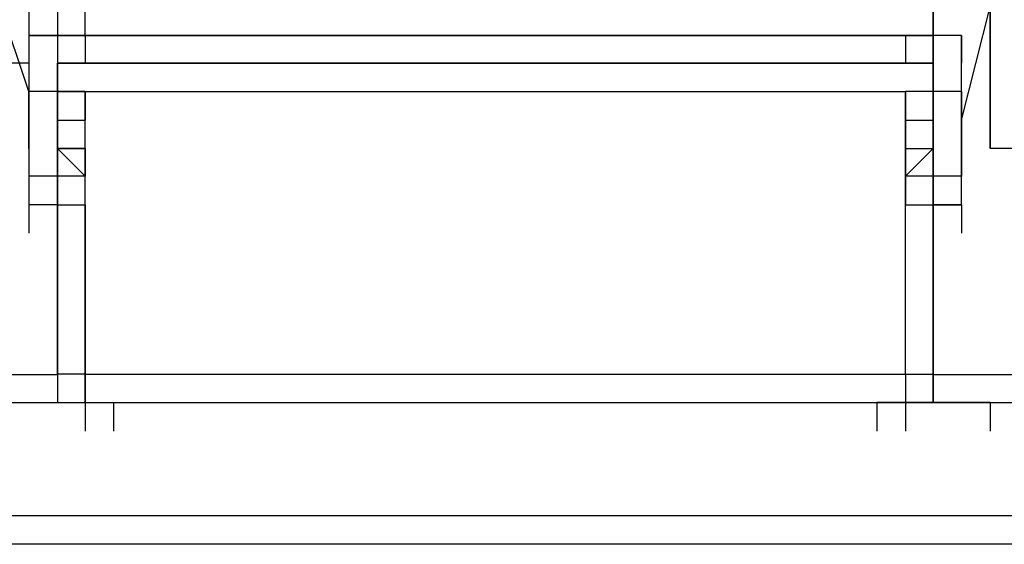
# Model space of a CAD drawing. Header units: inches. Extents: x -52 to 2304, y -1039 to 838.
# Tile 109 of 118: x 1369.25 to 1382.93, y 426.16 to 433.44. Entities that reach past the tile are written whole.
import ezdxf

# ---------------------------------------------------------------- set-up
doc = ezdxf.new("R2010")
doc.units = ezdxf.units.IN
doc.header["$MEASUREMENT"] = 0
doc.layers.add('DRYER-TRAIN', color=7, linetype='Continuous')

msp = doc.modelspace()

# ---------------------------------------------------------------- linework, layer by layer
at = {"layer": 'DRYER-TRAIN'}
for p, q in [((1382.736, 432.84), (1382.736, 435.192)), ((1382.736, 434.796), (1382.736, 432.84)), ((1369.776, 434.412), (1369.776, 433.224)), ((1369.776, 434.412), (1369.776, 433.224)), ((1370.16, 433.224), (1370.16, 434.412)), ((1370.16, 433.224), (1370.16, 434.412)), ((1381.944, 433.224), (1381.944, 434.412)), ((1381.944, 433.224), (1381.944, 434.412)), ((1381.944, 434.412), (1381.944, 433.224)), ((1369.38, 432.444), (1368.984, 433.62)), ((1369.38, 433.62), (1369.38, 433.224)), ((1369.38, 433.62), (1369.38, 432.048)), ((1381.944, 433.224), (1381.944, 433.62)), ((1381.944, 433.62), (1381.944, 433.224)), ((1382.34, 432.048), (1382.736, 433.62)), ((1382.736, 433.224), (1382.736, 433.62)), ((1382.736, 433.62), (1382.736, 432.444)), ((1382.736, 433.62), (1382.736, 433.224)), ((1369.776, 433.224), (1369.38, 433.224)), ((1369.38, 433.224), (1369.38, 432.444)), ((1369.776, 433.224), (1369.38, 433.224)), ((1369.38, 433.224), (1369.38, 432.444)), ((1369.38, 433.224), (1369.38, 432.84)), ((1369.38, 433.224), (1369.38, 432.84)), ((1369.38, 433.224), (1369.38, 432.84)), ((1369.38, 433.224), (1369.776, 433.224)), ((1369.38, 433.224), (1369.38, 432.444)), ((1370.16, 433.224), (1369.776, 433.224)), ((1369.776, 433.224), (1369.776, 432.048)), ((1369.776, 433.224), (1369.776, 432.048)), ((1369.776, 433.224), (1370.16, 433.224)), ((1369.776, 433.224), (1370.16, 433.224)), ((1369.776, 433.224), (1369.776, 432.84)), ((1369.776, 433.224), (1369.776, 432.84)), ((1369.776, 433.224), (1369.776, 432.048)), ((1369.776, 433.224), (1369.776, 432.84)), ((1370.16, 433.224), (1369.776, 433.224)), ((1369.776, 433.224), (1369.776, 432.84)), ((1369.776, 433.224), (1369.776, 432.84)), ((1369.776, 433.224), (1369.776, 432.84)), ((1369.776, 433.224), (1381.944, 433.224)), ((1370.16, 433.224), (1369.776, 433.224)), ((1369.776, 433.224), (1369.776, 432.84)), ((1370.16, 433.224), (1370.16, 432.84)), ((1370.16, 433.224), (1370.16, 432.84)), ((1370.16, 433.224), (1370.16, 432.84)), ((1381.56, 433.224), (1370.16, 433.224)), ((1370.16, 433.224), (1370.16, 432.84)), ((1370.16, 433.224), (1370.16, 432.84)), ((1370.16, 433.224), (1370.16, 432.84)), ((1370.16, 433.224), (1370.16, 432.84)), ((1381.944, 433.224), (1381.56, 433.224)), ((1381.944, 433.224), (1381.56, 433.224)), ((1381.56, 433.224), (1381.56, 432.84)), ((1381.56, 433.224), (1381.944, 433.224)), ((1381.944, 433.224), (1381.56, 433.224)), ((1381.56, 433.224), (1381.56, 432.84)), ((1381.56, 433.224), (1381.944, 433.224)), ((1381.56, 433.224), (1381.56, 432.84)), ((1381.56, 433.224), (1381.56, 432.84)), ((1381.56, 433.224), (1381.56, 432.84)), ((1381.56, 433.224), (1381.56, 432.84)), ((1381.944, 432.048), (1381.944, 433.224)), ((1381.944, 432.048), (1381.944, 433.224)), ((1381.944, 432.048), (1381.944, 433.224)), ((1381.944, 433.224), (1381.944, 432.84)), ((1381.944, 433.224), (1381.944, 432.84)), ((1381.944, 433.224), (1381.944, 432.84)), ((1381.944, 433.224), (1381.944, 432.84)), ((1381.944, 433.224), (1381.944, 432.84)), ((1381.944, 432.84), (1381.944, 433.224)), ((1382.34, 433.224), (1381.944, 433.224)), ((1382.34, 433.224), (1382.34, 432.84)), ((1382.34, 433.224), (1382.34, 432.84)), ((1382.34, 433.224), (1382.34, 432.84)), ((1382.34, 432.444), (1382.34, 433.224)), ((1382.736, 432.84), (1382.736, 433.224)), ((1369.38, 432.84), (1368.984, 432.84)), ((1369.776, 432.444), (1369.776, 432.84)), ((1369.776, 432.84), (1369.776, 432.444)), ((1369.776, 432.84), (1381.944, 432.84)), ((1369.776, 432.84), (1369.776, 432.444)), ((1381.944, 432.84), (1369.776, 432.84)), ((1381.944, 432.84), (1381.944, 432.444)), ((1381.944, 432.84), (1381.944, 432.444)), ((1381.944, 432.84), (1381.944, 432.444)), ((1381.944, 432.444), (1381.944, 432.84)), ((1382.736, 432.84), (1382.736, 432.444)), ((1382.736, 432.84), (1382.736, 432.444)), ((1382.736, 432.444), (1382.736, 432.84)), ((1382.736, 432.444), (1382.736, 432.84)), ((1382.736, 432.84), (1382.736, 432.048)), ((1382.736, 432.048), (1382.736, 432.84)), ((1382.736, 432.444), (1382.736, 432.84)), ((1369.38, 432.444), (1369.38, 432.048)), ((1369.38, 431.652), (1369.38, 432.444)), ((1369.776, 432.444), (1369.38, 432.444)), ((1369.38, 432.444), (1369.38, 432.048)), ((1369.776, 432.444), (1369.38, 432.444)), ((1369.776, 432.444), (1369.776, 432.048)), ((1369.776, 432.444), (1369.776, 432.048)), ((1369.776, 432.048), (1369.776, 432.444)), ((1370.16, 432.444), (1369.776, 432.444)), ((1369.776, 432.444), (1369.776, 432.048)), ((1369.776, 432.444), (1369.776, 432.048)), ((1369.776, 432.444), (1369.776, 432.048)), ((1369.776, 432.444), (1369.776, 432.048)), ((1369.776, 432.444), (1370.16, 432.444)), ((1369.776, 432.444), (1369.776, 432.048)), ((1369.776, 432.444), (1369.776, 432.048)), ((1369.776, 432.444), (1369.776, 432.048)), ((1369.776, 432.444), (1369.776, 432.048)), ((1369.776, 432.444), (1369.776, 432.048)), ((1370.16, 432.444), (1370.16, 432.048)), ((1370.16, 432.444), (1381.56, 432.444)), ((1370.16, 428.52), (1370.16, 432.444)), ((1381.56, 432.444), (1381.56, 432.048)), ((1381.944, 432.444), (1381.56, 432.444)), ((1381.944, 432.444), (1381.56, 432.444)), ((1381.56, 432.444), (1381.56, 432.048)), ((1381.56, 428.52), (1381.56, 432.444)), ((1381.944, 432.444), (1381.944, 432.048)), ((1381.944, 432.444), (1381.944, 432.048)), ((1382.34, 432.444), (1381.944, 432.444)), ((1381.944, 432.444), (1381.944, 432.048)), ((1381.944, 432.444), (1381.944, 432.048)), ((1381.944, 432.048), (1381.944, 432.444)), ((1381.944, 432.444), (1381.944, 432.048)), ((1382.34, 432.444), (1381.944, 432.444)), ((1381.944, 432.444), (1381.944, 432.048)), ((1381.944, 432.444), (1381.944, 432.048)), ((1381.944, 432.444), (1381.944, 432.048)), ((1381.944, 432.444), (1381.944, 432.048)), ((1381.944, 432.444), (1381.944, 432.048)), ((1381.944, 432.444), (1381.944, 432.048)), ((1381.944, 432.444), (1381.944, 432.048)), ((1382.34, 432.048), (1382.34, 432.444)), ((1382.34, 432.444), (1382.34, 432.048)), ((1382.736, 432.048), (1382.736, 432.444)), ((1382.736, 432.444), (1382.736, 431.652)), ((1382.736, 431.652), (1382.736, 432.444)), ((1382.736, 432.444), (1382.736, 432.048)), ((1382.736, 432.444), (1382.736, 432.048)), ((1369.38, 432.048), (1369.38, 431.652)), ((1369.38, 432.048), (1369.38, 431.268)), ((1369.38, 432.048), (1369.38, 431.652)), ((1369.38, 432.048), (1369.38, 431.652)), ((1369.38, 432.048), (1369.38, 431.652)), ((1369.776, 432.048), (1369.776, 431.652)), ((1369.776, 432.048), (1369.776, 431.652)), ((1369.776, 432.048), (1369.776, 431.268)), ((1369.776, 431.652), (1369.776, 432.048)), ((1369.776, 432.048), (1369.776, 431.652)), ((1369.776, 431.268), (1369.776, 432.048)), ((1369.776, 432.048), (1369.776, 431.652)), ((1369.776, 432.048), (1370.16, 432.048)), ((1369.776, 432.048), (1369.776, 431.652)), ((1369.776, 432.048), (1369.776, 431.652)), ((1369.776, 432.048), (1369.776, 431.652)), ((1370.16, 431.652), (1370.16, 432.048)), ((1381.56, 432.048), (1381.56, 431.652)), ((1381.56, 432.048), (1381.944, 432.048)), ((1381.944, 431.652), (1381.944, 432.048)), ((1381.944, 432.048), (1381.944, 431.652)), ((1381.944, 431.652), (1381.944, 432.048)), ((1381.944, 432.048), (1381.944, 431.652)), ((1381.944, 432.048), (1381.944, 431.652)), ((1381.944, 431.268), (1381.944, 432.048)), ((1381.944, 431.268), (1381.944, 432.048)), ((1381.944, 432.048), (1381.944, 431.652)), ((1381.944, 432.048), (1381.944, 431.652)), ((1381.944, 432.048), (1381.944, 431.652)), ((1382.34, 432.048), (1382.34, 431.652)), ((1382.34, 431.652), (1382.34, 432.048)), ((1382.34, 431.268), (1382.34, 432.048)), ((1382.34, 432.048), (1382.34, 431.652)), ((1382.34, 432.048), (1382.34, 431.652)), ((1382.736, 431.652), (1382.736, 432.048)), ((1369.38, 431.652), (1369.38, 431.268)), ((1369.776, 431.652), (1369.776, 431.268)), ((1369.776, 431.652), (1370.16, 431.652)), ((1369.776, 431.652), (1369.776, 431.268)), ((1369.776, 431.652), (1369.776, 431.268)), ((1370.16, 431.652), (1369.776, 431.652)), ((1369.776, 431.268), (1369.776, 431.652)), ((1369.776, 431.652), (1370.16, 431.268)), ((1369.776, 431.652), (1369.776, 431.268)), ((1369.776, 431.652), (1369.776, 431.268)), ((1370.16, 430.872), (1370.16, 431.652)), ((1370.16, 431.652), (1370.16, 431.268)), ((1370.16, 431.652), (1370.16, 431.268)), ((1381.56, 431.652), (1381.944, 431.652)), ((1381.56, 431.652), (1381.56, 430.872)), ((1381.56, 431.652), (1381.944, 431.652)), ((1381.56, 431.268), (1381.944, 431.652)), ((1381.56, 431.652), (1381.56, 431.268)), ((1381.56, 431.652), (1381.56, 431.268)), ((1381.944, 431.652), (1381.944, 431.268)), ((1381.944, 431.652), (1381.944, 431.268)), ((1381.944, 431.268), (1381.944, 431.652)), ((1381.944, 431.652), (1381.944, 431.268)), ((1381.944, 431.652), (1381.944, 431.268)), ((1381.944, 431.652), (1381.944, 431.268)), ((1381.944, 431.652), (1381.944, 431.268)), ((1382.34, 431.652), (1382.34, 431.268)), ((1382.34, 431.652), (1382.34, 431.268)), ((1382.34, 431.652), (1382.34, 431.268)), ((1382.34, 431.652), (1382.34, 431.268)), ((1382.34, 431.652), (1382.34, 431.268)), ((1383.912, 431.652), (1382.736, 431.652)), ((1369.776, 431.268), (1369.38, 431.268)), ((1369.38, 431.268), (1369.38, 430.872)), ((1369.38, 431.268), (1369.38, 430.872)), ((1369.38, 431.268), (1369.38, 430.872)), ((1369.776, 431.268), (1369.776, 430.872)), ((1369.776, 431.268), (1369.776, 430.872)), ((1369.776, 431.268), (1369.776, 430.872)), ((1369.776, 430.872), (1369.776, 431.268)), ((1369.776, 431.268), (1369.776, 430.872)), ((1369.776, 431.268), (1369.776, 430.872)), ((1370.16, 431.268), (1369.776, 431.268)), ((1369.776, 431.268), (1369.776, 430.872)), ((1381.56, 431.268), (1381.56, 430.872)), ((1381.944, 431.268), (1381.56, 431.268)), ((1381.944, 431.268), (1381.944, 430.872)), ((1381.944, 430.872), (1381.944, 431.268)), ((1381.944, 431.268), (1381.944, 430.872)), ((1381.944, 430.872), (1381.944, 431.268)), ((1382.34, 431.268), (1381.944, 431.268)), ((1381.944, 431.268), (1381.944, 430.872)), ((1381.944, 431.268), (1381.944, 430.872)), ((1381.944, 431.268), (1381.944, 430.872)), ((1382.34, 430.872), (1382.34, 431.268)), ((1382.34, 430.872), (1382.34, 431.268)), ((1369.776, 430.872), (1369.38, 430.872)), ((1369.38, 430.872), (1369.38, 430.476)), ((1369.776, 430.872), (1369.776, 430.476)), ((1369.776, 430.872), (1369.776, 430.476)), ((1369.776, 430.872), (1370.16, 430.872)), ((1369.776, 430.872), (1369.776, 428.52)), ((1369.776, 428.52), (1369.776, 430.872)), ((1370.16, 430.872), (1370.16, 428.52)), ((1381.56, 430.872), (1381.944, 430.872)), ((1381.56, 428.52), (1381.56, 430.872)), ((1382.34, 430.872), (1381.944, 430.872)), ((1382.34, 430.872), (1381.944, 430.872)), ((1381.944, 430.872), (1382.34, 430.872)), ((1381.944, 430.872), (1381.944, 430.476)), ((1381.944, 430.872), (1381.944, 430.476)), ((1381.944, 430.872), (1381.944, 430.476)), ((1381.944, 430.872), (1381.944, 430.476)), ((1381.944, 430.872), (1381.944, 430.476)), ((1381.944, 430.872), (1381.944, 430.476)), ((1381.944, 428.52), (1381.944, 430.872)), ((1381.944, 430.872), (1381.944, 428.52)), ((1381.944, 430.872), (1381.944, 428.52)), ((1382.34, 430.872), (1382.34, 430.476)), ((1370.16, 428.52), (1369.776, 428.52)), ((1369.776, 428.52), (1369.776, 428.124)), ((1370.16, 428.124), (1370.16, 428.52)), ((1370.16, 428.52), (1381.56, 428.52)), ((1370.16, 428.52), (1370.16, 428.124)), ((1370.16, 428.52), (1370.16, 428.124)), ((1381.56, 428.52), (1381.56, 428.124)), ((1381.56, 428.52), (1381.56, 428.124)), ((1381.56, 428.52), (1381.56, 428.124)), ((1381.56, 428.52), (1381.944, 428.52)), ((1381.56, 428.52), (1381.56, 428.124)), ((1381.56, 428.52), (1381.56, 428.124)), ((1381.944, 428.124), (1381.944, 428.52)), ((1381.944, 428.52), (1381.944, 428.124)), ((1381.944, 428.52), (1381.944, 428.124)), ((1369.776, 428.508), (1365.84, 428.508)), ((1393.74, 428.508), (1381.944, 428.508)), ((1363.872, 428.124), (1395.696, 428.124)), ((1369.776, 428.124), (1370.16, 428.124)), ((1370.16, 428.124), (1370.556, 428.124)), ((1370.16, 428.124), (1381.56, 428.124)), ((1370.16, 428.124), (1370.16, 427.728)), ((1370.556, 428.124), (1370.556, 427.728)), ((1370.556, 428.124), (1370.556, 427.728)), ((1381.164, 428.124), (1381.164, 427.728)), ((1381.56, 428.124), (1381.164, 428.124)), ((1381.56, 428.124), (1382.34, 428.124)), ((1382.34, 428.124), (1381.56, 428.124)), ((1381.56, 428.124), (1381.56, 427.728)), ((1381.56, 428.124), (1381.944, 428.124)), ((1382.34, 428.124), (1382.736, 428.124)), ((1382.736, 428.124), (1382.34, 428.124)), ((1382.736, 428.124), (1382.736, 427.728)), ((1382.736, 428.124), (1382.736, 427.728)), ((1394.124, 426.552), (1365.444, 426.552)), ((1394.124, 426.156), (1365.444, 426.156))]:
    msp.add_line(p, q, dxfattribs=at)

doc.saveas('drawing.dxf')
